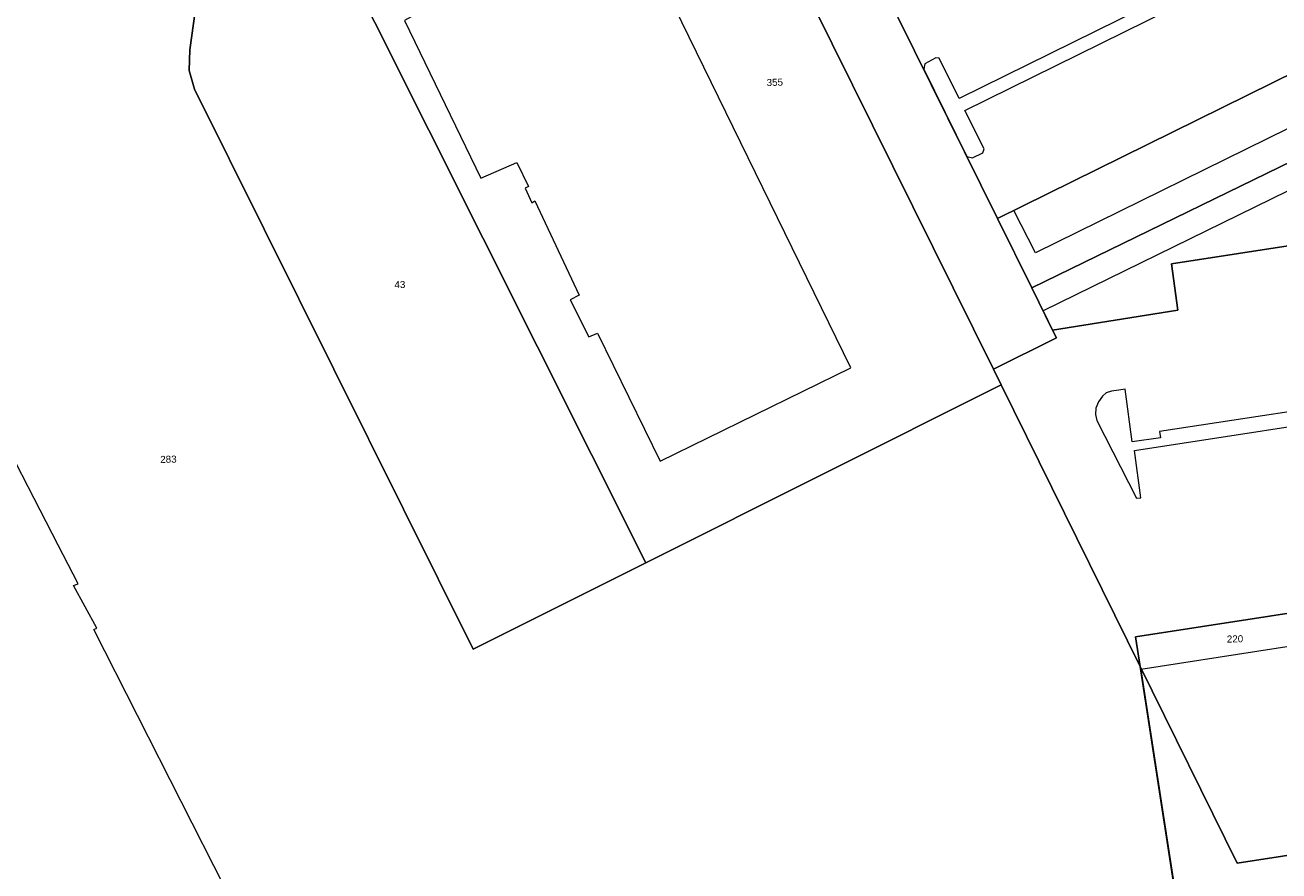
# Model space of a CAD drawing. Header units: millimetres. Extents: x -191 to 81095, y -508122 to 28741.
# Tile 147 of 251: x 5620 to 5745, y 9925 to 10009. Entities that reach past the tile are written whole.
import ezdxf

# ---------------------------------------------------------------- set-up
doc = ezdxf.new("R2010")
doc.units = ezdxf.units.MM
doc.linetypes.add('VE22-087 DB - VST Hervest-Dorsten ALK VA2736$0$1', pattern=[0])
for name, color, linetype, lineweight in [('VE22-087 DB - VST Hervest-Dorsten ALK VA2736$0$AX_Flurstueck', 9, 'VE22-087 DB - VST Hervest-Dorsten ALK VA2736$0$1', 18), ('VE22-087 DB - VST Hervest-Dorsten ALK VA2736$0$AX_Gebaeude', 7, 'VE22-087 DB - VST Hervest-Dorsten ALK VA2736$0$1', 18), ('VE22-087 DB - VST Hervest-Dorsten ALK VA2736$0$AX_IndustrieUndGewerbeflaeche', 7, 'VE22-087 DB - VST Hervest-Dorsten ALK VA2736$0$1', 18), ('VE22-087 DB - VST Hervest-Dorsten ALK VA2736$0$AX_Platz', 7, 'VE22-087 DB - VST Hervest-Dorsten ALK VA2736$0$1', 18), ('VE22-087 DB - VST Hervest-Dorsten ALK VA2736$0$AX_Strassenverkehr', 7, 'VE22-087 DB - VST Hervest-Dorsten ALK VA2736$0$1', 18), ('VE22-087 DB - VST Hervest-Dorsten ALK VA2736$0$AX_Vegetationsmerkmal', 7, 'VE22-087 DB - VST Hervest-Dorsten ALK VA2736$0$1', 18)]:
    doc.layers.add(name, color=color, linetype=linetype, lineweight=lineweight)
doc.layers.add('XREF ALK Kataster', color=251, linetype='Continuous')
doc.styles.add('VE22-087 DB - VST Hervest-Dorsten ALK VA2736$0$0', font='arial.ttf')

# ---------------------------------------------------------------- blocks, each defined once
blk = doc.blocks.new('VE22-087 DB - VST Hervest-Dorsten ALK VA2736')
at = {"layer": 'VE22-087 DB - VST Hervest-Dorsten ALK VA2736$0$AX_Flurstueck', "linetype": 'VE22-087 DB - VST Hervest-Dorsten ALK VA2736$0$1', "lineweight": 13, "ltscale": 0.5}
for points in [[(5690.29, 10027.42, 0), (5716.36, 9974.81, 0), (5722.63, 9977.92, 0), (5722.25, 9978.7, 0), (5720.18, 9982.89, 0), (5716.76, 9989.8, 0), (5749.12, 10005.75, 0)], [(5736.81, 9907.36, 0), (5730.97, 9945.2, 0), (5717.12, 9973.25, 0), (5681.76, 9955.54, 0), (5664.57, 9946.92, 0), (5636.84, 10002.68, 0), (5636.31, 10004.52, 0), (5636.37, 10006.58, 0), (5637.06, 10011.65, 0), (5637.95, 10014.48, 0), (5648.46, 10019.68, 0), (5641.21, 10034.28, 0), (5623.88, 10069.24, 0), (5621.49, 10068.06, 0), (5620.61, 10069.88, 0), (5612.37, 10065.88, 0)], [(5649.38, 10020.14, 0), (5681.76, 9955.54, 0), (5717.12, 9973.25, 0), (5716.36, 9974.81, 0), (5690.29, 10027.42, 0)]]:
    blk.add_polyline3d(points, dxfattribs=at)
for points in [[(5815.7, 10000.52, 0), (5811.23, 9998.31, 0), (5804.59, 10011.75, 0), (5809.08, 10013.96, 0), (5805.14, 10021.94, 0), (5757.26, 9998.34, 0), (5752.75, 10007.54, 0), (5749.12, 10005.75, 0), (5716.76, 9989.8, 0), (5720.18, 9982.89, 0), (5722.25, 9978.7, 0), (5722.63, 9977.92, 0), (5716.36, 9974.81, 0), (5717.12, 9973.25, 0), (5730.97, 9945.2, 0), (5730.51, 9948.17, 0), (5750.52, 9951.26, 0), (5754.15, 9927.74, 0), (5846.94, 9942.16, 0), (5836.44, 9971.4, 0), (5834.14, 9977.78, 0), (5827.42, 9976.74, 0), (5818.9, 9994.02, 0)], [(5637.06, 10011.65, 0), (5636.37, 10006.58, 0), (5636.31, 10004.52, 0), (5636.84, 10002.68, 0), (5664.57, 9946.92, 0), (5681.76, 9955.54, 0), (5649.38, 10020.14, 0), (5648.46, 10019.68, 0), (5637.95, 10014.48, 0)], [(5750.52, 9951.26, 0), (5730.51, 9948.17, 0), (5730.97, 9945.2, 0), (5740.62, 9925.64, 0), (5754.15, 9927.74, 0)], [(5740.62, 9925.64, 0), (5730.97, 9945.2, 0), (5736.81, 9907.36, 0), (5732.85, 9900.8, 0), (5739.63, 9901.86, 0), (5757.72, 9904.68, 0), (5754.15, 9927.74, 0)]]:
    blk.add_polyline3d(points, close=True, dxfattribs=at)
at = {"layer": 'VE22-087 DB - VST Hervest-Dorsten ALK VA2736$0$AX_IndustrieUndGewerbeflaeche', "color": 253, "linetype": 'VE22-087 DB - VST Hervest-Dorsten ALK VA2736$0$1', "lineweight": 13, "ltscale": 0.5, "true_color": 0x999999}
blk.add_polyline3d([(5805.14, 10021.94, 0), (5757.26, 9998.34, 0), (5752.75, 10007.54, 0), (5749.12, 10005.75, 0), (5752.59, 9998.71, 0), (5720.18, 9982.89, 0), (5722.25, 9978.7, 0), (5734.72, 9980.68, 0), (5734.08, 9985.29, 0), (5767.44, 9990.42, 0), (5770.06, 9990.83, 0), (5813.76, 9997.5, 0), (5814.55, 9992.87, 0), (5818.9, 9994.02, 0), (5815.7, 10000.52, 0), (5811.23, 9998.31, 0), (5804.59, 10011.75, 0), (5809.08, 10013.96, 0)], close=True, dxfattribs=at)
at = {"layer": 'VE22-087 DB - VST Hervest-Dorsten ALK VA2736$0$AX_Platz', "color": 254, "linetype": 'VE22-087 DB - VST Hervest-Dorsten ALK VA2736$0$1', "lineweight": 13, "ltscale": 0.5, "true_color": 0xd9ffd9}
blk.add_polyline3d([(5723.37, 10048.09, 0), (5717.85, 10045.31, 0), (5696.3, 10034.47, 0), (5696.96, 10029.85, 0), (5716.76, 9989.8, 0), (5720.18, 9982.89, 0), (5752.59, 9998.71, 0), (5749.12, 10005.75, 0), (5727.28, 10050.05, 0)], close=True, dxfattribs=at)
at = {"layer": 'VE22-087 DB - VST Hervest-Dorsten ALK VA2736$0$AX_Vegetationsmerkmal', "color": 7, "linetype": 'VE22-087 DB - VST Hervest-Dorsten ALK VA2736$0$1', "lineweight": 13, "ltscale": 0.5}
for points in [[(5741.62, 10020.96, 0), (5740.55, 10020.42, 0), (5740.5, 10020.08, 0), (5742.38, 10016.27, 0), (5712.95, 10001.74, 0), (5712.94, 10001.74, 0), (5710.94, 10005.75, 0), (5710.61, 10005.81, 0), (5709.51, 10005.19, 0), (5709.41, 10004.67, 0), (5713.7, 9995.99, 0), (5714.27, 9995.84, 0), (5715.31, 9996.34, 0), (5715.43, 9996.74, 0), (5713.52, 10000.57, 0), (5742.94, 10015.09, 0), (5744.9, 10011.23, 0), (5745.3, 10011.07, 0), (5746.27, 10011.54, 0)], [(5749.12, 10005.75, 0), (5745.68, 10004.06, 0), (5747.77, 9999.8, 0), (5720.54, 9986.39, 0), (5718.4, 9990.61, 0), (5716.76, 9989.8, 0), (5720.18, 9982.89, 0), (5752.59, 9998.71, 0)], [(5763.37, 9998.57, 0), (5754.89, 9994.35, 0), (5753.74, 9996.51, 0), (5721.31, 9980.6, 0), (5722.25, 9978.7, 0), (5734.72, 9980.68, 0), (5734.08, 9985.29, 0), (5767.42, 9990.42, 0)], [(5765.67, 9978.26, 0), (5755.49, 9976.72, 0), (5755.38, 9976.37, 0), (5756.01, 9972.12, 0), (5732.9, 9968.6, 0), (5732.99, 9967.97, 0), (5730.18, 9967.56, 0), (5729.47, 9972.82, 0), (5728.85, 9972.72, 0), (5728.09, 9972.63, 0), (5727.58, 9972.45, 0), (5727.22, 9972.11, 0), (5726.81, 9971.54, 0), (5726.56, 9970.93, 0), (5726.52, 9970.29, 0), (5726.64, 9969.71, 0), (5730.58, 9961.96, 0), (5731.04, 9961.99, 0), (5730.4, 9966.7, 0), (5756.26, 9970.69, 0), (5756.84, 9966.46, 0), (5757.14, 9966.08, 0), (5767.2, 9967.59, 0)]]:
    blk.add_polyline3d(points, close=True, dxfattribs=at)
at = {"layer": 'VE22-087 DB - VST Hervest-Dorsten ALK VA2736$0$AX_Flurstueck', "char_height": 0.7, "attachment_point": 2, "rotation": 1.5895, "style": 'VE22-087 DB - VST Hervest-Dorsten ALK VA2736$0$0', "bg_fill": 3, "box_fill_scale": 1, "bg_fill_color": 256, "bg_fill_transparency": 0}
for s, insert in [('355', (5694.58, 10003.71)), ('43', (5657.26, 9983.58)), ('283', (5634.22, 9966.19)), ('220', (5740.39, 9948.31))]:
    blk.add_mtext(s, dxfattribs=dict(at, insert=insert))
at = {"layer": 'VE22-087 DB - VST Hervest-Dorsten ALK VA2736$0$AX_Gebaeude', "color": 7, "linetype": 'VE22-087 DB - VST Hervest-Dorsten ALK VA2736$0$1', "lineweight": 13, "ltscale": 0.5}
for points in [[(5702.16, 9974.95, 0), (5679.51, 10021.31, 0), (5679.76, 10021.49, 0), (5674.5, 10031.59, 0), (5671.04, 10030.14, 0), (5670.77, 10030.71, 0), (5658.9, 10024.84, 0), (5659.17, 10024.28, 0), (5655.5, 10022.13, 0), (5660.81, 10011.2, 0), (5657.72, 10009.52, 0), (5665.33, 9993.82, 0), (5668.9, 9995.38, 0), (5670.06, 9993, 0), (5669.73, 9992.82, 0), (5670.41, 9991.38, 0), (5670.72, 9991.56, 0), (5675.11, 9982.17, 0), (5674.21, 9981.7, 0), (5676.08, 9978.03, 0), (5676.95, 9978.39, 0), (5683.19, 9965.64, 0)], [(5736.84, 9907.33, 0), (5841.11, 9923.5, 0), (5856.09, 9925.82, 0), (5852.3, 9950.48, 0), (5837.29, 9948.18, 0), (5837.24, 9948.17, 0), (5826.97, 9946.59, 0), (5826.52, 9949.6, 0), (5825, 9959.45, 0), (5805.31, 9956.41, 0), (5769.96, 9950.94, 0), (5731.03, 9944.92, 0)]]:
    blk.add_polyline3d(points, close=True, dxfattribs=at)
blk.add_polyline3d([(5639.86, 9923.22, 0), (5626.79, 9948.88, 0), (5627.12, 9949.04, 0), (5624.78, 9953.28, 0), (5625.24, 9953.45, 0), (5623.25, 9957.3, 0), (5616.02, 9971.28, 0), (5615.71, 9971.07, 0), (5602.76, 9995.81, 0), (5603.21, 9996.11, 0), (5600, 10002.22, 0), (5597.34, 10000.92, 0), (5594.42, 9999.24, 0), (5594.88, 9998.06, 0), (5587.13, 9994, 0), (5597.01, 9974.36, 0), (5589.49, 9970.48, 0), (5589.94, 9969.59, 0), (5546.05, 9948.59, 0), (5506.52, 9928.81, 0), (5512.54, 9916.73, 0)], dxfattribs=at)
at = {"layer": 'VE22-087 DB - VST Hervest-Dorsten ALK VA2736$0$AX_IndustrieUndGewerbeflaeche', "color": 253, "linetype": 'VE22-087 DB - VST Hervest-Dorsten ALK VA2736$0$1', "lineweight": 13, "ltscale": 0.5, "true_color": 0x999999}
for points in [[(5736.81, 9907.36, 0), (5730.97, 9945.2, 0), (5717.12, 9973.25, 0), (5681.76, 9955.54, 0), (5664.57, 9946.92, 0), (5636.84, 10002.68, 0), (5636.31, 10004.52, 0), (5636.37, 10006.58, 0), (5637.06, 10011.65, 0), (5637.95, 10014.48, 0), (5648.46, 10019.68, 0), (5641.21, 10034.28, 0), (5623.88, 10069.24, 0), (5621.49, 10068.06, 0), (5620.61, 10069.88, 0), (5612.37, 10065.88, 0)], [(5637.06, 10011.65, 0), (5636.37, 10006.58, 0), (5636.31, 10004.52, 0), (5636.84, 10002.68, 0), (5664.57, 9946.92, 0), (5681.76, 9955.54, 0), (5717.12, 9973.25, 0), (5716.36, 9974.81, 0), (5690.29, 10027.42, 0)], [(5750.52, 9951.26, 0), (5730.51, 9948.17, 0), (5730.97, 9945.2, 0), (5736.81, 9907.36, 0), (5732.85, 9900.8, 0), (5739.63, 9901.86, 0), (5757.72, 9904.68, 0)]]:
    blk.add_polyline3d(points, dxfattribs=at)
at = {"layer": 'VE22-087 DB - VST Hervest-Dorsten ALK VA2736$0$AX_Platz', "color": 254, "linetype": 'VE22-087 DB - VST Hervest-Dorsten ALK VA2736$0$1', "lineweight": 13, "ltscale": 0.5, "true_color": 0xd9ffd9}
blk.add_polyline3d([(5818.9, 9994.02, 0), (5814.55, 9992.87, 0), (5813.76, 9997.5, 0), (5770.06, 9990.83, 0), (5767.44, 9990.42, 0), (5734.08, 9985.29, 0), (5734.72, 9980.68, 0), (5722.25, 9978.7, 0), (5722.63, 9977.92, 0), (5716.36, 9974.81, 0), (5717.12, 9973.25, 0), (5730.97, 9945.2, 0), (5730.51, 9948.17, 0), (5750.52, 9951.26, 0), (5769.53, 9954.2, 0), (5769.29, 9955.91, 0), (5804.62, 9961.37, 0), (5804.86, 9959.65, 0), (5823.65, 9962.56, 0), (5822.62, 9969.24, 0), (5836.44, 9971.4, 0), (5834.14, 9977.78, 0), (5826.89, 9997.96, 0)], close=True, dxfattribs=at)
at = {"layer": 'VE22-087 DB - VST Hervest-Dorsten ALK VA2736$0$AX_Strassenverkehr', "color": 253, "linetype": 'VE22-087 DB - VST Hervest-Dorsten ALK VA2736$0$1', "lineweight": 13, "ltscale": 0.5, "true_color": 0x999999}
blk.add_polyline3d([(5690.29, 10027.42, 0), (5716.36, 9974.81, 0), (5722.63, 9977.92, 0), (5722.25, 9978.7, 0), (5720.18, 9982.89, 0), (5716.76, 9989.8, 0), (5696.96, 10029.85, 0)], dxfattribs=at)

msp = doc.modelspace()

# ---------------------------------------------------------------- block references
at = {"layer": 'XREF ALK Kataster', "color": 251}
msp.add_blockref('VE22-087 DB - VST Hervest-Dorsten ALK VA2736', (0, 0), dxfattribs=at)

doc.saveas('drawing.dxf')
